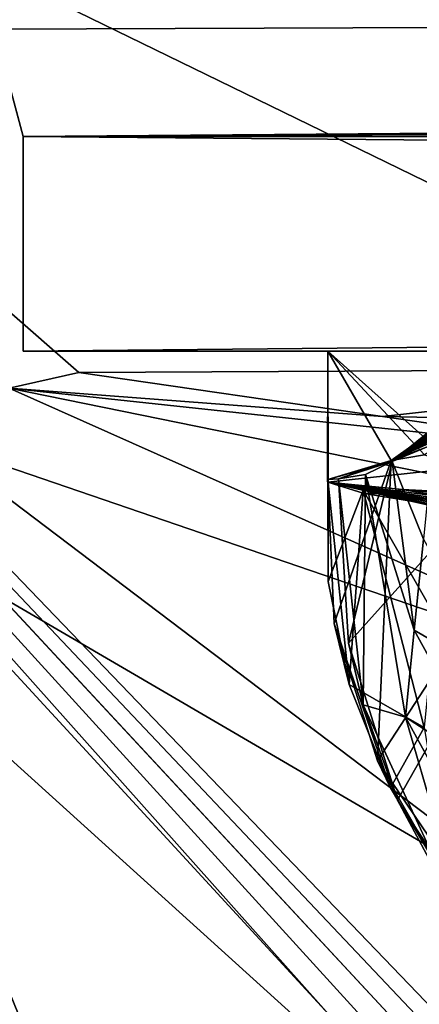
# Model space of a CAD drawing. Header units: metres. Extents: x -1204 to 0, y -809 to 0.
# Tile 16 of 111: x -1143 to -1125, y -83 to -37. Entities that reach past the tile are written whole.
import ezdxf

# ---------------------------------------------------------------- set-up
doc = ezdxf.new("R2010")
doc.units = ezdxf.units.M

msp = doc.modelspace()

# ---------------------------------------------------------------- linework, layer by layer
at = {"layer": 'top'}
for points in [[(-56.019341, -33.616814, 163.059708), (-1144.359131, -37.277069, 163.059708), (-1148.019287, -33.616814, 163.059708)], [(-1148.019287, -33.616814, 2063.059814), (-1144.359131, -37.277069, 2063.059814), (-56.019341, -33.616814, 2063.059814)], [(-1143.019287, -42.277069, 163.059708), (-1144.359131, -37.277069, 163.059708), (-56.019341, -33.616814, 163.059708)], [(-1144.359131, -37.277069, 2063.059814), (-1143.019287, -42.277069, 2063.059814), (-56.019341, -33.616814, 2063.059814)], [(-59.679592, -37.277069, 163.059708), (-1143.019287, -42.277069, 163.059708), (-56.019341, -33.616814, 163.059708)], [(-56.019341, -33.616814, 2063.059814), (-1143.019287, -42.277069, 2063.059814), (-59.679592, -37.277069, 2063.059814)], [(-1144.359131, -37.277069, 2063.059814), (-1144.359131, -37.277069, 163.059708), (-1143.019287, -42.277069, 2063.059814)], [(-1144.359131, -37.277069, 163.059708), (-1143.019287, -42.277069, 163.059708), (-1143.019287, -42.277069, 2063.059814)], [(-59.679592, -37.277069, 163.059708), (-61.019341, -42.277069, 163.059708), (-1143.019287, -42.277069, 163.059708)], [(-1143.019287, -42.277069, 2063.059814), (-61.019341, -42.277069, 2063.059814), (-59.679592, -37.277069, 2063.059814)], [(-61.019341, -42.277069, 163.059708), (-61.019341, -52.277039, 163.059708), (-1143.019287, -42.277069, 163.059708)], [(-1143.019287, -42.277069, 163.059708), (-61.019341, -52.277039, 163.059708), (-1143.019287, -52.277039, 163.059708)], [(-1143.019287, -42.277069, 2063.059814), (-1143.019287, -52.277039, 2063.059814), (-61.019341, -42.277069, 2063.059814)], [(-1143.019287, -52.277039, 2063.059814), (-61.019341, -52.277039, 2063.059814), (-61.019341, -42.277069, 2063.059814)], [(-1143.019287, -52.277039, 2063.059814), (-1143.019287, -42.277069, 2063.059814), (-1143.019287, -52.277039, 163.059708)], [(-1143.019287, -42.277069, 2063.059814), (-1143.019287, -42.277069, 163.059708), (-1143.019287, -52.277039, 163.059708)], [(-1109.542969, -45.780975, 939.49585), (-1125.824707, -57.419827, 940.334717), (-1125.859863, -57.37738, 762.049683)], [(-1110.05957, -46.139614, 761.344055), (-1109.542969, -45.780975, 939.49585), (-1125.859863, -57.37738, 762.049683)], [(-1125.824829, -57.419685, 972.302673), (-1125.824951, -57.419674, 962.714294), (-1109.542969, -45.780975, 939.49585)], [(-1125.824951, -57.419674, 962.714294), (-1125.824707, -57.419827, 940.334717), (-1109.542969, -45.780975, 939.49585)], [(-1109.542969, -45.780975, 939.49585), (-1125.824707, -57.419842, 979.524719), (-1125.824829, -57.419685, 972.302673)], [(-1125.823853, -57.420868, 1001.319092), (-1125.824707, -57.419842, 979.524719), (-1109.542969, -45.780975, 939.49585)], [(-1109.690796, -45.880054, 1053.02832), (-1125.823853, -57.420868, 1001.319092), (-1109.542969, -45.780975, 939.49585)], [(-1125.859863, -57.37738, 761.010376), (-1126.491577, -71.371475, 760.644104), (-1110.05957, -46.139614, 761.344055)], [(-1126.491577, -71.371475, 760.644104), (-1118.975464, -82.47654, 760.374146), (-1110.05957, -46.139614, 761.344055)], [(-1125.859863, -57.37738, 761.010376), (-1110.05957, -46.139614, 761.344055), (-1125.859863, -57.37738, 762.049683)], [(-1109.690796, -45.880054, 1053.02832), (-1125.822632, -57.422256, 1053.322632), (-1125.823853, -57.420868, 1001.319092)], [(-1117.101563, -50.7822, 1244.278687), (-1125.822632, -57.422256, 1053.322632), (-1109.690796, -45.880054, 1053.02832)], [(-1125.564453, -73.198227, 1278.185547), (-1110.369263, -46.414337, 1278.922974), (-1127.842896, -65.878418, 1278.370117)], [(-1110.369263, -46.414337, 1278.922974), (-1125.819702, -57.425652, 1278.595703), (-1127.842896, -65.878418, 1278.370117)], [(-1125.819702, -57.425652, 1278.595703), (-1110.369263, -46.414337, 1278.922974), (-1125.820679, -57.424534, 1433.302979)], [(-1110.369263, -46.414337, 1278.922974), (-1112.901855, -48.153843, 1453.190796), (-1125.820679, -57.424534, 1433.302979)], [(-1110.369263, -46.414337, 1278.922974), (-1125.564453, -73.198227, 1278.185547), (-1117.176636, -85.96479, 1277.875)], [(-1112.901855, -48.153843, 1453.190796), (-1125.823242, -57.421501, 1549.247314), (-1125.822266, -57.422707, 1510.637573)], [(-1112.901855, -48.153843, 1453.190796), (-1115.692139, -50.279877, 1634.200928), (-1125.823242, -57.421501, 1549.247314)], [(-1125.820679, -57.424534, 1433.302979), (-1112.901855, -48.153843, 1453.190796), (-1125.822266, -57.422707, 1510.637573)], [(-1119.678223, -53.349972, 1829.632446), (-1125.825928, -57.418293, 1589.528198), (-1115.692139, -50.279877, 1634.200928)], [(-1125.825928, -57.418293, 1589.528198), (-1125.823608, -57.420971, 1568.390869), (-1115.692139, -50.279877, 1634.200928)], [(-1115.692139, -50.279877, 1634.200928), (-1125.823608, -57.420971, 1568.390869), (-1125.823242, -57.421501, 1549.247314)], [(-1117.101563, -50.7822, 1244.278687), (-1119.120361, -52.219791, 1246.812378), (-1125.822632, -57.422256, 1053.322632)], [(-1124.921143, -56.87727, 2025.059326), (-1119.678223, -53.349972, 1829.632446), (-1116.328369, -51.610596, 1829.632446)], [(-1124.420288, -56.668224, 2025.059326), (-1124.921143, -56.87727, 2025.059326), (-1116.328369, -51.610596, 1829.632446)], [(-983.207947, -52.277039, 2039.156006), (-654.023987, -52.277058, 2033.823975), (-1143.019287, -52.277039, 2063.059814)], [(-654.023987, -52.277058, 2033.823975), (-592.221802, -52.277039, 2035.05957), (-1143.019287, -52.277039, 2063.059814)], [(-1143.019287, -52.277039, 2063.059814), (-592.221802, -52.277039, 2035.05957), (-61.019341, -52.277039, 2063.059814)], [(-1072.932007, -52.277069, 204.683533), (-1128.810547, -52.277069, 213.074005), (-1143.019287, -52.277039, 163.059708)], [(-1128.810547, -52.277069, 213.074005), (-1128.810547, -52.277557, 661.559875), (-1143.019287, -52.277039, 163.059708)], [(-1143.019287, -52.277039, 163.059708), (-1128.810547, -52.277557, 661.559875), (-1143.019287, -52.277039, 2063.059814)], [(-1128.810547, -52.277557, 661.559875), (-1128.810547, -52.277039, 2045.059937), (-1143.019287, -52.277039, 2063.059814)], [(-1143.019287, -52.277039, 2063.059814), (-1128.810547, -52.277039, 2045.059937), (-1055.940308, -52.277039, 2044.420044)], [(-61.019341, -52.277039, 163.059708), (-606.323853, -52.2771, 178.815674), (-1143.019287, -52.277039, 163.059708)], [(-606.323853, -52.2771, 178.815674), (-633.015381, -52.277081, 179.837662), (-1143.019287, -52.277039, 163.059708)], [(-1143.019287, -52.277039, 163.059708), (-633.015381, -52.277081, 179.837662), (-659.4505, -52.277069, 183.125763)], [(-1055.940308, -52.277039, 2044.420044), (-983.207947, -52.277039, 2039.156006), (-1143.019287, -52.277039, 2063.059814)], [(-659.4505, -52.277069, 183.125763), (-685.299866, -52.277077, 188.600677), (-1143.019287, -52.277039, 163.059708)], [(-685.299866, -52.277077, 188.600677), (-963.641235, -52.277069, 204.667847), (-1143.019287, -52.277039, 163.059708)], [(-1143.019287, -52.277039, 163.059708), (-963.641235, -52.277069, 204.667847), (-1016.487488, -52.277069, 202.070496)], [(-1016.487488, -52.277069, 202.070496), (-1072.932007, -52.277069, 204.683533), (-1143.019287, -52.277039, 163.059708)], [(-1128.810547, -58.379692, 661.559875), (-1128.828125, -58.375687, 664.906067), (-1128.810547, -52.277557, 661.559875)], [(-1128.828125, -58.375687, 664.906067), (-1128.802124, -58.381615, 749.400696), (-1128.810547, -52.277557, 661.559875)], [(-1128.810547, -52.277557, 661.559875), (-1128.810303, -58.266602, 762.049683), (-1128.810547, -52.277039, 2045.059937)], [(-1128.810303, -58.266602, 762.049683), (-1128.810547, -58.266602, 2044.003906), (-1128.810547, -52.277039, 2045.059937)], [(-1055.940308, -52.277039, 2044.420044), (-1128.810547, -52.277039, 2045.059937), (-1122.816528, -57.633224, 2044.115479)], [(-1122.816528, -57.633224, 2044.115479), (-1128.810547, -52.277039, 2045.059937), (-1124.314087, -57.115791, 2044.206787)], [(-1128.810547, -52.277039, 2045.059937), (-1125.859863, -57.377388, 2044.160645), (-1124.314087, -57.115791, 2044.206787)], [(-1128.810547, -52.277039, 2045.059937), (-1128.810547, -58.266602, 2044.003906), (-1125.859863, -57.377388, 2044.160645)], [(-1128.810547, -58.379692, 213.074005), (-1128.810547, -58.379692, 316.927856), (-1128.810547, -52.277069, 213.074005)], [(-1128.810547, -58.379692, 316.927856), (-1128.810547, -58.379692, 420.81839), (-1128.810547, -52.277069, 213.074005)], [(-1128.810547, -52.277069, 213.074005), (-1128.810547, -58.379692, 420.81839), (-1128.810547, -52.277557, 661.559875)], [(-1100.448364, -61.197395, 208.081345), (-1128.810547, -58.379692, 213.074005), (-1072.932007, -52.277069, 204.683533)], [(-1072.932007, -52.277069, 204.683533), (-1128.810547, -58.379692, 213.074005), (-1128.810547, -52.277069, 213.074005)], [(-1128.810547, -52.277557, 661.559875), (-1128.802124, -58.381615, 749.400696), (-1128.810303, -58.266609, 750.049683)], [(-1128.810303, -58.266609, 750.049683), (-1128.810303, -58.266609, 760.979614), (-1128.810547, -52.277557, 661.559875)], [(-1128.810303, -58.266609, 760.979614), (-1128.810303, -58.266602, 762.049683), (-1128.810547, -52.277557, 661.559875)], [(-1128.810547, -58.379692, 661.559875), (-1128.810547, -52.277557, 661.559875), (-1128.810547, -58.379692, 632.09259)], [(-1128.810547, -52.277557, 661.559875), (-1128.810547, -58.379692, 628.574036), (-1128.810547, -58.379692, 632.09259)], [(-1128.810547, -58.379692, 420.81839), (-1128.810547, -58.379692, 472.763641), (-1128.810547, -52.277557, 661.559875)], [(-1128.810547, -52.277557, 661.559875), (-1128.810547, -58.379692, 472.763641), (-1128.810547, -58.379692, 524.708923)], [(-1128.810547, -58.379692, 524.708923), (-1128.810547, -58.379692, 576.654175), (-1128.810547, -52.277557, 661.559875)], [(-1128.810547, -58.379692, 576.654175), (-1128.810547, -58.379692, 628.574036), (-1128.810547, -52.277557, 661.559875)], [(-1119.120361, -52.219791, 1246.812378), (-1122.218018, -54.540668, 1251.346924), (-1125.822632, -57.422256, 1053.322632)], [(-1124.921143, -56.87727, 2025.059326), (-1125.857056, -57.381042, 1935.807861), (-1119.678223, -53.349972, 1829.632446)], [(-1125.857056, -57.381042, 1935.807861), (-1125.825928, -57.418293, 1589.528198), (-1119.678223, -53.349972, 1829.632446)], [(-1125.822632, -57.422256, 1053.322632), (-1122.218018, -54.540668, 1251.346924), (-1123.842041, -55.815502, 1254.176392)], [(-1123.842041, -55.815502, 1254.176392), (-1125.819824, -57.425568, 1258.327881), (-1125.822632, -57.422256, 1053.322632)], [(-1125.819824, -57.425568, 1258.327881), (-1123.842041, -55.815502, 1254.176392), (-1123.915527, -56.628765, 1254.651978)], [(-1125.859863, -57.377563, 2033.196655), (-1122.822632, -56.232765, 2025.059204), (-1124.314087, -57.115791, 2044.206787)], [(-1125.859863, -57.377563, 2033.196655), (-1125.859741, -57.377678, 2027.714722), (-1122.822632, -56.232765, 2025.059204)], [(-1125.859741, -57.377678, 2027.714722), (-1125.859741, -57.377708, 2026.344238), (-1122.822632, -56.232765, 2025.059204)], [(-1122.822632, -56.232765, 2025.059204), (-1125.859741, -57.377708, 2026.344238), (-1125.859741, -57.377724, 2025.659058)], [(-1125.859741, -57.377724, 2025.659058), (-1125.859741, -57.377731, 2025.316406), (-1122.822632, -56.232765, 2025.059204)], [(-1125.859741, -57.377731, 2025.316406), (-1123.901733, -56.489822, 2025.059326), (-1122.822632, -56.232765, 2025.059204)], [(-1125.859741, -57.377731, 2025.316406), (-1124.420288, -56.668224, 2025.059326), (-1123.901733, -56.489822, 2025.059326)], [(-1124.921143, -56.87727, 2025.059326), (-1124.420288, -56.668224, 2025.059326), (-1125.859741, -57.377731, 2025.316406)], [(-1125.859741, -57.377735, 2025.145142), (-1124.921143, -56.87727, 2025.059326), (-1125.859741, -57.377731, 2025.316406)], [(-1125.859741, -57.377735, 2025.145142), (-1125.859741, -57.377735, 2025.059326), (-1124.921143, -56.87727, 2025.059326)], [(-1125.859741, -57.377735, 2025.059326), (-1125.859619, -57.377792, 2022.353882), (-1124.921143, -56.87727, 2025.059326)], [(-1124.921143, -56.87727, 2025.059326), (-1125.859619, -57.377792, 2022.353882), (-1125.857056, -57.381042, 1935.807861)], [(-1124.359619, -61.044792, 1257.515503), (-1125.819824, -57.425568, 1258.327881), (-1123.915527, -56.628765, 1254.651978)], [(-1125.859863, -57.377388, 2044.160645), (-1125.859863, -57.377563, 2033.196655), (-1124.314087, -57.115791, 2044.206787)], [(-1128.810547, -58.266602, 2044.003906), (-1125.859863, -57.377563, 2033.196655), (-1125.859863, -57.377388, 2044.160645)], [(-1125.859741, -57.377678, 2027.714722), (-1125.859863, -57.377563, 2033.196655), (-1128.810547, -58.266602, 2044.003906)], [(-1125.859741, -57.377708, 2026.344238), (-1125.859741, -57.377678, 2027.714722), (-1128.810547, -58.266602, 2044.003906)], [(-1128.810547, -58.266602, 2044.003906), (-1125.859741, -57.377724, 2025.659058), (-1125.859741, -57.377708, 2026.344238)], [(-1125.859741, -57.377731, 2025.316406), (-1125.859741, -57.377724, 2025.659058), (-1128.810547, -58.266602, 2044.003906)], [(-1125.859741, -57.377735, 2025.145142), (-1125.859741, -57.377731, 2025.316406), (-1128.810547, -58.266602, 2044.003906)], [(-1125.859619, -57.377792, 2022.353882), (-1125.859741, -57.377735, 2025.059326), (-1128.810547, -58.266602, 2044.003906)], [(-1128.810547, -58.266602, 2044.003906), (-1125.859741, -57.377735, 2025.059326), (-1125.859741, -57.377735, 2025.145142)], [(-1125.857056, -57.381042, 1935.807861), (-1125.859619, -57.377792, 2022.353882), (-1128.810547, -58.266602, 2044.003906)], [(-1128.810547, -58.266602, 2044.003906), (-1125.825928, -57.418293, 1589.528198), (-1125.857056, -57.381042, 1935.807861)], [(-1128.319092, -58.230148, 1278.568115), (-1125.825928, -57.418293, 1589.528198), (-1128.810547, -58.266602, 2044.003906)], [(-1125.859863, -57.37738, 762.049683), (-1128.31958, -58.230202, 1267.624756), (-1128.810303, -58.266602, 762.049683)], [(-1125.859863, -57.37738, 761.010376), (-1125.859863, -57.37738, 762.049683), (-1128.810303, -58.266609, 760.979614)], [(-1125.859863, -57.37738, 762.049683), (-1128.810303, -58.266602, 762.049683), (-1128.810303, -58.266609, 760.979614)], [(-1128.810303, -58.266609, 760.979614), (-1128.513672, -64.969437, 760.805664), (-1125.859863, -57.37738, 761.010376)], [(-1128.513672, -64.969437, 760.805664), (-1126.491577, -71.371475, 760.644104), (-1125.859863, -57.37738, 761.010376)], [(-1125.859863, -57.37738, 762.049683), (-1125.824707, -57.419827, 940.334717), (-1128.31958, -58.230202, 1267.624756)], [(-1125.824707, -57.419827, 940.334717), (-1125.824951, -57.419674, 962.714294), (-1128.31958, -58.230202, 1267.624756)], [(-1128.31958, -58.230202, 1267.624756), (-1125.824951, -57.419674, 962.714294), (-1125.824829, -57.419685, 972.302673)], [(-1125.824829, -57.419685, 972.302673), (-1125.824707, -57.419842, 979.524719), (-1128.31958, -58.230202, 1267.624756)], [(-1125.824707, -57.419842, 979.524719), (-1125.823853, -57.420868, 1001.319092), (-1128.31958, -58.230202, 1267.624756)], [(-1128.31958, -58.230202, 1267.624756), (-1125.823853, -57.420868, 1001.319092), (-1125.822632, -57.422256, 1053.322632)], [(-1125.822632, -57.422256, 1053.322632), (-1125.819824, -57.425568, 1258.327881), (-1128.31958, -58.230202, 1267.624756)], [(-1128.31958, -58.230202, 1267.624756), (-1125.819824, -57.425568, 1258.327881), (-1127.059692, -58.02169, 1261.480591)], [(-1125.823608, -57.420971, 1568.390869), (-1125.825928, -57.418293, 1589.528198), (-1128.319092, -58.230148, 1278.568115)], [(-1125.823242, -57.421501, 1549.247314), (-1125.823608, -57.420971, 1568.390869), (-1128.319092, -58.230148, 1278.568115)], [(-1128.319092, -58.230148, 1278.568115), (-1125.822266, -57.422707, 1510.637573), (-1125.823242, -57.421501, 1549.247314)], [(-1125.820679, -57.424534, 1433.302979), (-1125.822266, -57.422707, 1510.637573), (-1128.319092, -58.230148, 1278.568115)], [(-1125.819702, -57.425652, 1278.595703), (-1125.820679, -57.424534, 1433.302979), (-1128.319092, -58.230148, 1278.568115)], [(-1127.842896, -65.878418, 1278.370117), (-1125.819702, -57.425652, 1278.595703), (-1128.319092, -58.230148, 1278.568115)], [(-1127.059692, -58.02169, 1261.480591), (-1125.819824, -57.425568, 1258.327881), (-1124.785767, -65.2826, 1260.639038)], [(-1125.819824, -57.425568, 1258.327881), (-1124.359619, -61.044792, 1257.515503), (-1124.785767, -65.2826, 1260.639038)], [(-1128.810303, -58.266602, 762.049683), (-1128.319092, -58.230148, 1278.568115), (-1128.810547, -58.266602, 2044.003906)], [(-1128.31958, -58.230202, 1267.624756), (-1128.319092, -58.230148, 1278.568115), (-1128.810303, -58.266602, 762.049683)], [(-1127.1604, -68.753891, 1267.624756), (-1128.31958, -58.230202, 1267.624756), (-1127.059692, -58.02169, 1261.480591)], [(-1128.31958, -58.230202, 1267.624756), (-1127.1604, -68.753891, 1267.624756), (-1128.319092, -58.230148, 1278.568115)], [(-1127.1604, -68.753891, 1267.624756), (-1127.842896, -65.878418, 1278.370117), (-1128.319092, -58.230148, 1278.568115)], [(-1127.1604, -68.753891, 1267.624756), (-1127.059692, -58.02169, 1261.480591), (-1125.192749, -69.329117, 1264.013794)], [(-1125.192749, -69.329117, 1264.013794), (-1127.059692, -58.02169, 1261.480591), (-1124.785767, -65.2826, 1260.639038)], [(-1091.932251, -65.606384, 664.717102), (-1091.092041, -65.712784, 718.969727), (-1128.828125, -58.375687, 664.906067)], [(-1091.092041, -65.712784, 718.969727), (-1114.004028, -61.610279, 729.743042), (-1128.828125, -58.375687, 664.906067)], [(-1128.828125, -58.375687, 664.906067), (-1114.004028, -61.610279, 729.743042), (-1123.654419, -59.55632, 737.930786)], [(-1123.654419, -59.55632, 737.930786), (-1127.173096, -58.759094, 743.231384), (-1128.828125, -58.375687, 664.906067)], [(-1127.173096, -58.759094, 743.231384), (-1128.802124, -58.381615, 749.400696), (-1128.828125, -58.375687, 664.906067)], [(-1128.828125, -58.375687, 664.906067), (-1128.810547, -58.379692, 661.559875), (-1091.932251, -65.606384, 664.717102)], [(-1128.810547, -58.379692, 316.927856), (-1128.810547, -58.379692, 213.074005), (-1112.32373, -60.47739, 311.17099)], [(-1128.810547, -58.379692, 213.074005), (-1100.448364, -61.197395, 208.081345), (-1112.32373, -60.47739, 311.17099)], [(-1120.874512, -59.782722, 416.293182), (-1119.080933, -59.967869, 466.187744), (-1128.810547, -58.379692, 472.763641)], [(-1119.080933, -59.967869, 466.187744), (-1123.879272, -59.440353, 520.12323), (-1128.810547, -58.379692, 472.763641)], [(-1128.810547, -58.379692, 472.763641), (-1123.879272, -59.440353, 520.12323), (-1128.810547, -58.379692, 524.708923)], [(-1123.879272, -59.440353, 520.12323), (-1127.124878, -58.911449, 574.28717), (-1128.810547, -58.379692, 524.708923)], [(-1128.810547, -58.379692, 524.708923), (-1127.124878, -58.911449, 574.28717), (-1128.810547, -58.379692, 576.654175)], [(-1127.124878, -58.911449, 574.28717), (-1128.810547, -58.379692, 628.574036), (-1128.810547, -58.379692, 576.654175)], [(-1125.329346, -58.721527, 572.672852), (-1128.810547, -58.379692, 628.574036), (-1126.230835, -58.910507, 573.391724)], [(-1128.810547, -58.379692, 628.574036), (-1127.124878, -58.911449, 574.28717), (-1126.230835, -58.910507, 573.391724)], [(-1128.810547, -58.379692, 472.763641), (-1128.810547, -58.379692, 420.81839), (-1120.874512, -59.782722, 416.293182)], [(-1128.810547, -58.379692, 420.81839), (-1116.97229, -60.130795, 363.61084), (-1120.874512, -59.782722, 416.293182)], [(-1128.810547, -58.379692, 420.81839), (-1128.810547, -58.379692, 316.927856), (-1116.97229, -60.130795, 363.61084)], [(-1128.810547, -58.379692, 316.927856), (-1112.32373, -60.47739, 311.17099), (-1116.97229, -60.130795, 363.61084)], [(-1128.810547, -58.379692, 661.559875), (-1128.810547, -58.379692, 632.09259), (-1091.932251, -65.606384, 664.717102)], [(-1091.932251, -65.606384, 664.717102), (-1128.810547, -58.379692, 632.09259), (-1128.810547, -58.379692, 628.574036)], [(-1128.810547, -58.379692, 628.574036), (-1125.367432, -59.17831, 573.095093), (-1091.932251, -65.606384, 664.717102)], [(-1128.796387, -63.01107, 750.049683), (-1128.810303, -58.266609, 750.049683), (-1128.802124, -58.381615, 749.400696)], [(-1128.513672, -64.969437, 760.805664), (-1128.810303, -58.266609, 760.979614), (-1127.822388, -67.811462, 750.049683)], [(-1127.822388, -67.811462, 750.049683), (-1128.810303, -58.266609, 760.979614), (-1128.796387, -63.01107, 750.049683)], [(-1128.810303, -58.266609, 760.979614), (-1128.810303, -58.266609, 750.049683), (-1128.796387, -63.01107, 750.049683)], [(-1125.367432, -59.17831, 573.095093), (-1128.804565, -58.381622, 628.574036), (-1125.329346, -58.721527, 572.672852)], [(-1127.173096, -58.759094, 743.231384), (-1128.796387, -63.01107, 750.049683), (-1128.802124, -58.381615, 749.400696)], [(-1127.822388, -67.811462, 750.049683), (-1128.796387, -63.01107, 750.049683), (-1127.173096, -58.759094, 743.231384)], [(-1124.324341, -69.807198, 745.385254), (-1127.822388, -67.811462, 750.049683), (-1127.173096, -58.759094, 743.231384)], [(-1124.324341, -69.807198, 745.385254), (-1127.173096, -58.759094, 743.231384), (-1123.810181, -64.620224, 741.096191)], [(-1127.173096, -58.759094, 743.231384), (-1123.654419, -59.55632, 737.930786), (-1123.810181, -64.620224, 741.096191)], [(-1126.230835, -58.910507, 573.391724), (-1127.124878, -58.911449, 574.28717), (-1123.879272, -59.440353, 520.12323)], [(-1125.329346, -58.721527, 572.672852), (-1126.230835, -58.910507, 573.391724), (-1121.311157, -59.437756, 518.405579)], [(-1121.311157, -59.437756, 518.405579), (-1126.230835, -58.910507, 573.391724), (-1123.879272, -59.440353, 520.12323)], [(-1125.367432, -59.17831, 573.095093), (-1125.329346, -58.721527, 572.672852), (-1118.728516, -59.059795, 517.04071)], [(-1118.854858, -60.617439, 517.903687), (-1125.367432, -59.17831, 573.095093), (-1118.728516, -59.059795, 517.04071)], [(-1118.728516, -59.059795, 517.04071), (-1125.329346, -58.721527, 572.672852), (-1121.311157, -59.437756, 518.405579)], [(-1125.367432, -59.17831, 573.095093), (-1118.854858, -60.617439, 517.903687), (-1091.932251, -65.606384, 664.717102)], [(-1124.785767, -65.2826, 1260.639038), (-1124.359619, -61.044792, 1257.515503), (-1120.673096, -67.662384, 1256.387573)], [(-1126.491577, -71.371475, 760.644104), (-1128.513672, -64.969437, 760.805664), (-1125.898682, -72.628151, 750.049683)], [(-1125.898682, -72.628151, 750.049683), (-1128.513672, -64.969437, 760.805664), (-1127.822388, -67.811462, 750.049683)], [(-1125.192749, -69.329117, 1264.013794), (-1124.785767, -65.2826, 1260.639038), (-1121.104858, -71.956215, 1259.884766)], [(-1121.104858, -71.956215, 1259.884766), (-1124.785767, -65.2826, 1260.639038), (-1120.673096, -67.662384, 1256.387573)], [(-1127.842896, -65.878418, 1278.370117), (-1127.1604, -68.753891, 1267.624756), (-1125.564453, -73.198227, 1278.185547)], [(-1124.324341, -69.807198, 745.385254), (-1125.898682, -72.628151, 750.049683), (-1127.822388, -67.811462, 750.049683)], [(-1127.1604, -68.753891, 1267.624756), (-1122.30249, -79.273293, 1267.624756), (-1125.564453, -73.198227, 1278.185547)], [(-1122.30249, -79.273293, 1267.624756), (-1127.1604, -68.753891, 1267.624756), (-1125.192749, -69.329117, 1264.013794)], [(-1122.30249, -79.273293, 1267.624756), (-1125.192749, -69.329117, 1264.013794), (-1121.515137, -76.036446, 1263.635986)], [(-1121.515137, -76.036446, 1263.635986), (-1125.192749, -69.329117, 1264.013794), (-1121.104858, -71.956215, 1259.884766)], [(-1123.040405, -77.421326, 750.049683), (-1125.898682, -72.628151, 750.049683), (-1124.324341, -69.807198, 745.385254)], [(-1118.975464, -82.47654, 760.374146), (-1126.491577, -71.371475, 760.644104), (-1123.040405, -77.421326, 750.049683)], [(-1123.040405, -77.421326, 750.049683), (-1126.491577, -71.371475, 760.644104), (-1125.898682, -72.628151, 750.049683)], [(-1125.564453, -73.198227, 1278.185547), (-1122.30249, -79.273293, 1267.624756), (-1117.176636, -85.96479, 1277.875)]]:
    msp.add_3dface(points, dxfattribs=at)
at = {"layer": 'top0123459'}
for points in [[(-1194.042358, -794.032166, 90), (-1194.042358, -10, 90), (-887.021179, -753.244812, 90)], [(-887.021179, -753.244812, 90), (-1194.042358, -10, 90), (-633.427063, -638.481384, 90)], [(-1194.042358, -10, 90), (-626.241211, -632.856445, 90), (-633.427063, -638.481384, 90)], [(-10, -10, 90), (-602.021179, -625.846375, 90), (-1194.042358, -10, 90)], [(-602.021179, -625.846375, 90), (-610.037109, -626.560547, 90), (-1194.042358, -10, 90)], [(-1194.042358, -10, 90), (-610.037109, -626.560547, 90), (-618.258606, -628.853394, 90)], [(-618.258606, -628.853394, 90), (-626.241211, -632.856445, 90), (-1194.042358, -10, 90)], [(-802.367859, -52.29002, 163.059708), (-734.311157, -52.230015, 163.059708), (-1183.620728, -15.461353, 163.059708)], [(-734.311157, -52.230015, 163.059708), (-602.021118, -52.186188, 163.059708), (-1183.620728, -15.461353, 163.059708)], [(-1183.620728, -15.461353, 163.059708), (-602.021118, -52.186188, 163.059708), (-20.421591, -15.461353, 163.059708)], [(-1143.66748, -54.0023, 163.059708), (-1140.415039, -53.278889, 163.059708), (-1183.620728, -15.461353, 163.059708)], [(-1140.415039, -53.278889, 163.059708), (-1106.309692, -53.105251, 163.059708), (-1183.620728, -15.461353, 163.059708)], [(-1183.620728, -15.461353, 163.059708), (-1106.309692, -53.105251, 163.059708), (-1072.352661, -52.944355, 163.059708)], [(-1072.352661, -52.944355, 163.059708), (-1038.190308, -52.806744, 163.059708), (-1183.620728, -15.461353, 163.059708)], [(-1038.190308, -52.806744, 163.059708), (-1003.922424, -52.689594, 163.059708), (-1183.620728, -15.461353, 163.059708)], [(-1183.620728, -15.461353, 163.059708), (-1003.922424, -52.689594, 163.059708), (-936.588013, -52.50901, 163.059708)], [(-936.588013, -52.50901, 163.059708), (-870.316284, -52.381512, 163.059708), (-1183.620728, -15.461353, 163.059708)], [(-870.316284, -52.381512, 163.059708), (-802.367859, -52.29002, 163.059708), (-1183.620728, -15.461353, 163.059708)], [(-1140.415039, -53.278889, 163.059708), (-1126.262451, -55.332737, 151.690979), (-1106.309692, -53.105251, 163.059708)], [(-1126.262451, -55.332737, 151.690979), (-1093.420166, -55.960331, 151.817764), (-1106.309692, -53.105251, 163.059708)], [(-1126.262451, -55.332737, 151.690979), (-1140.415039, -53.278889, 163.059708), (-1143.66748, -54.0023, 163.059708)], [(-1147.241821, -56.479313, 163.059708), (-1108.023438, -69.893349, 118.80307), (-1143.66748, -54.0023, 163.059708)], [(-1108.023438, -69.893349, 118.80307), (-1097.255127, -63.440125, 118.91571), (-1143.66748, -54.0023, 163.059708)], [(-1143.66748, -54.0023, 163.059708), (-1097.255127, -63.440125, 118.91571), (-1112.109497, -57.38665, 140.321899)], [(-1112.109497, -57.38665, 140.321899), (-1126.262451, -55.332737, 151.690979), (-1143.66748, -54.0023, 163.059708)], [(-1126.262451, -55.332737, 151.690979), (-1112.109497, -57.38665, 140.321899), (-1093.420166, -55.960331, 151.817764)], [(-1149.791016, -60.367756, 163.059708), (-1116.167358, -79.9851, 118.626915), (-1147.241821, -56.479313, 163.059708)], [(-1116.167358, -79.9851, 118.626915), (-1108.023438, -69.893349, 118.80307), (-1147.241821, -56.479313, 163.059708)], [(-1150.682983, -64.894676, 163.059708), (-1120.317261, -92.362549, 118.410866), (-1149.791016, -60.367756, 163.059708)], [(-1120.317261, -92.362549, 118.410866), (-1116.167358, -79.9851, 118.626915), (-1149.791016, -60.367756, 163.059708)], [(-1120.317261, -92.362549, 118.410866), (-1150.682983, -64.894676, 163.059708), (-1137.001953, -98.496521, 140.962677)], [(-1137.001953, -98.496521, 140.962677), (-1150.682983, -64.894676, 163.059708), (-1150.54248, -107.361816, 163.059708)], [(-963.918213, -73.158302, 118.746078), (-994.618347, -70.397583, 118.794266), (-1125.669922, -132.380966, 117.712341)], [(-994.618347, -70.397583, 118.794266), (-1123.293091, -113.827171, 118.036201), (-1125.669922, -132.380966, 117.712341)], [(-903.074219, -77.997078, 118.661613), (-963.918213, -73.158302, 118.746078), (-1129.025879, -161.388199, 117.206017)], [(-1129.025879, -161.388199, 117.206017), (-963.918213, -73.158302, 118.746078), (-1127.482666, -147.578293, 117.447075)], [(-963.918213, -73.158302, 118.746078), (-1125.669922, -132.380966, 117.712341), (-1127.482666, -147.578293, 117.447075)], [(-843.515747, -81.898308, 118.593521), (-903.074219, -77.997078, 118.661613), (-1133.41333, -206.83606, 116.41272)], [(-1133.41333, -206.83606, 116.41272), (-903.074219, -77.997078, 118.661613), (-1129.025879, -161.388199, 117.206017)], [(-1136.397095, -246.592377, 115.718773), (-782.271667, -85.030106, 118.538857), (-843.515747, -81.898308, 118.593521)], [(-1136.397095, -246.592377, 115.718773), (-843.515747, -81.898308, 118.593521), (-1133.41333, -206.83606, 116.41272)]]:
    msp.add_3dface(points, dxfattribs=at)

doc.saveas('drawing.dxf')
